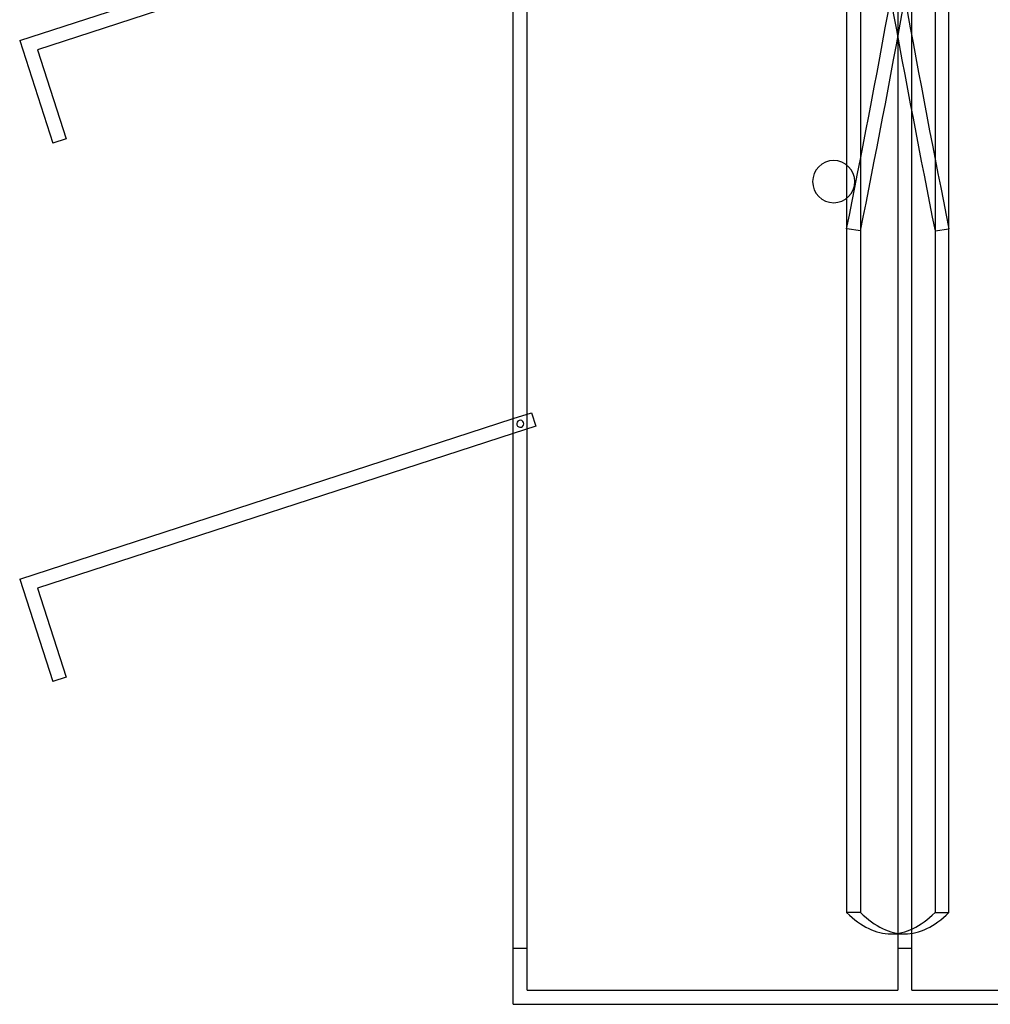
# Model space of a CAD drawing. Header units: millimetres. Extents: x -376 to 315, y -690 to 690.
# Tile 1 of 20: x -376 to -30, y -690 to -340. Entities that reach past the tile are written whole.
import ezdxf

# ---------------------------------------------------------------- set-up
doc = ezdxf.new("R2010")
doc.units = ezdxf.units.MM
doc.layers.add('MAIN-1', color=7, linetype='Continuous')
doc.layers.add('MAIN-2', color=7, linetype='Continuous')

msp = doc.modelspace()

# ---------------------------------------------------------------- linework, layer by layer
at = {"layer": 'MAIN-1'}
for p, q in [((-200, -690), (-200, 690)), ((-375.58, -347.37), (-200, -290.33)), ((-200, -295.58), (-369.28, -350.59)), ((-375.58, -347.37), (-363.75, -383.79)), ((-369.28, -350.59), (-358.99, -382.24)), ((-358.99, -382.24), (-363.75, -383.79)), ((-81.39, -403.42), (-81.39, -391.58)), ((-375.58, -538.8), (-200, -481.76)), ((-200, -487.01), (-369.28, -542.01)), ((-375.58, -538.8), (-363.75, -575.22)), ((-369.28, -542.01), (-358.99, -573.67)), ((-358.99, -573.67), (-363.75, -575.22)), ((-200, -690), (200, -690))]:
    msp.add_line(p, q, dxfattribs=at)
for start, end in [(0, 180), (180, 0)]:
    msp.add_arc((-86, -397.5), 7.5, start, end, dxfattribs=at)
at = {"layer": 'MAIN-2'}
for p, q in [((-195, -685), (-195, 685)), ((-63.2, 479), (-63.2, -685)), ((-58.2, -685), (-58.2, 479)), ((-81.39, -391.58), (-81.39, -134.01)), ((-76.45, -134.01), (-76.45, -657.36)), ((-49.95, -134.01), (-49.95, -657.36)), ((-45.01, -657.36), (-45.01, -134.01)), ((-76.45, -153.31), (-76.45, -414.98)), ((-49.95, -153.31), (-49.95, -414.98)), ((-45.01, -414.31), (-45.01, -152.63)), ((-375.58, -347.37), (-375.58, -347.37)), ((-369.28, -350.59), (-369.28, -350.59)), ((-363.75, -383.79), (-363.75, -383.79)), ((-358.99, -382.24), (-358.99, -382.24)), ((-93.5, -397.5), (-93.5, -397.5)), ((-93.5, -397.5), (-93.5, -397.5)), ((-78.5, -397.5), (-78.5, -397.5)), ((-78.5, -397.5), (-78.5, -397.5)), ((-81.39, -657.36), (-81.39, -403.42)), ((-76.45, -414.98), (-81.39, -414.31)), ((-49.95, -414.98), (-45.01, -414.31)), ((-200, -481.76), (-193.52, -479.65)), ((-197.89, -482.38), (-197.89, -482.38)), ((-197.89, -482.38), (-197.89, -482.38)), ((-193.52, -479.65), (-191.97, -484.4)), ((-193.52, -479.65), (-193.52, -479.65)), ((-191.97, -484.4), (-200, -487.01)), ((-197.11, -484.76), (-197.11, -484.76)), ((-197.11, -484.76), (-197.11, -484.76)), ((-191.97, -484.4), (-191.97, -484.4)), ((-375.58, -538.8), (-375.58, -538.8)), ((-369.28, -542.01), (-369.28, -542.01)), ((-358.99, -573.67), (-358.99, -573.67)), ((-363.75, -575.22), (-363.75, -575.22)), ((-76.45, -657.36), (-81.39, -657.36)), ((-49.95, -657.36), (-45.01, -657.36)), ((-65.67, -665), (-60.73, -665)), ((-200, -670), (-195, -670)), ((-200, -670), (-200, -670)), ((-195, -670), (-195, -670)), ((-63.2, -670), (-58.2, -670)), ((-195, -685), (-63.2, -685)), ((-195, -685), (-195, -685)), ((-63.2, -685), (-63.2, -685)), ((-58.2, -685), (195, -685)), ((-58.2, -685), (-58.2, -685)), ((-200, -690), (-200, -690))]:
    msp.add_line(p, q, dxfattribs=at)
for start, end in [(108, 288), (288, 108)]:
    msp.add_arc((-197.5, -483.57), 1.25, start, end, dxfattribs=at)
for centre, major_axis, ratio, start_param, end_param in [((-65.67, 0.34), (-90.37, -658.83), 0.078217, 0.900836, 1.204254), ((-65.67, -0.34), (90.37, -658.83), 0.078217, -1.204254, -0.900836), ((-60.73, 0.34), (-90.37, 658.83), 0.078217, 1.937338, 2.240757), ((-60.73, -0.34), (90.37, 658.83), 0.078217, -2.240757, -1.937338), ((-65.67, 0), (0, -665), 0.156434, -0.151709, 0), ((-60.73, 0), (0, 665), 0.156434, 2.989884, 3.141593), ((-65.67, 0), (0, -665), 0.156434, 0, 0.151709), ((-60.73, 0), (0, 665), 0.156434, -3.141593, -2.989884)]:
    msp.add_ellipse(centre, major_axis=major_axis, ratio=ratio, start_param=start_param, end_param=end_param, dxfattribs=at)

doc.saveas('drawing.dxf')
